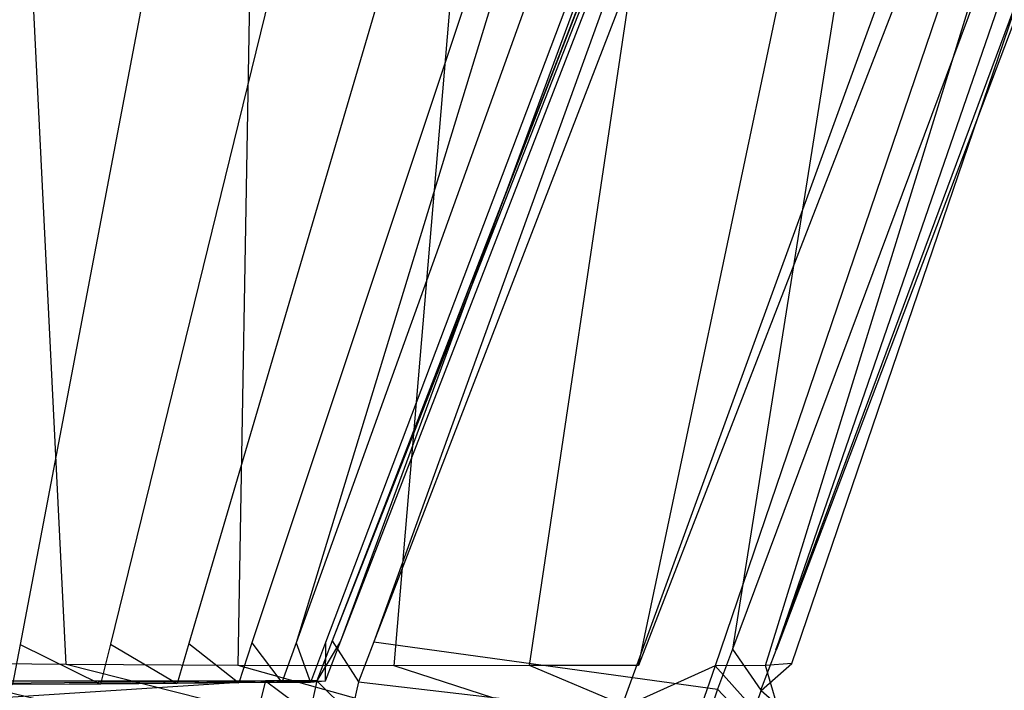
# Model space of a CAD drawing. Extents: x 0 to 1.29, y -0.45 to 0.
# Tile 43 of 51: x 1.10267 to 1.11397, y -0.44723 to -0.43953. Entities that reach past the tile are written whole.
import ezdxf

# ---------------------------------------------------------------- set-up
doc = ezdxf.new("R2010")
doc.units = 0
for name, color, linetype in [('L28_FRONTUR_N_A69900__0___REPLA', 7, 'CONTINUOUS'), ('L29_GRIFFUR_N_A69900__1___REPLA', 7, 'CONTINUOUS'), ('L2_FRONTOR_N_A69900__0___REPLAC', 7, 'CONTINUOUS'), ('L3_GRIFFOR_N_A69900__1___REPLAC', 7, 'CONTINUOUS')]:
    doc.layers.add(name, color=color, linetype=linetype)

msp = doc.modelspace()

# ---------------------------------------------------------------- linework, layer by layer
at = {"layer": 'L28_FRONTUR_N_A69900__0___REPLA', "color": 8}
for points, invisible_edges in [([(1.283278, -0.431928, 0.002), (0.647033, -0.447345, 0.002), (0.647033, -0.431928, 0.002), (1.283278, -0.431928, 0.002)], 13), ([(0.647033, -0.447345, 0.002), (1.283278, -0.431928, 0.002), (1.283278, -0.447345, 0.002), (0.647033, -0.447345, 0.002)], 14), ([(1.283278, -0.447345, 0.248), (1.115214, -0.431928, 0.248), (1.109602, -0.447345, 0.248), (1.283278, -0.447345, 0.248)], 13)]:
    msp.add_3dface(points, dxfattribs=dict(at, invisible_edges=invisible_edges))
at = {"layer": 'L29_GRIFFUR_N_A69900__1___REPLA', "color": 254}
for points, invisible_edges in [([(1.102285, -0.428409, 0.216218), (1.103203, -0.446932, 0.223464), (1.101109, -0.446915, 0.222881), (1.102285, -0.428409, 0.216218)], 13), ([(1.103888, -0.428428, 0.221563), (1.101492, -0.428408, 0.220896), (1.101531, -0.446704, 0.227375), (1.103888, -0.428428, 0.221563)], 14), ([(1.103888, -0.428428, 0.221563), (1.101531, -0.446704, 0.227375), (1.102675, -0.446704, 0.22786), (1.103888, -0.428428, 0.221563)], 14), ([(1.103203, -0.446932, 0.223464), (1.102285, -0.428409, 0.216218), (1.105501, -0.428435, 0.217114), (1.103203, -0.446932, 0.223464)], 14), ([(1.106147, -0.428444, 0.222583), (1.103888, -0.428428, 0.221563), (1.102675, -0.446704, 0.22786), (1.106147, -0.428444, 0.222583)], 14), ([(1.106147, -0.428444, 0.222583), (1.102675, -0.446704, 0.22786), (1.103711, -0.446699, 0.228543), (1.106147, -0.428444, 0.222583)], 14), ([(1.105501, -0.428435, 0.217114), (1.105177, -0.446946, 0.224357), (1.103203, -0.446932, 0.223464), (1.105501, -0.428435, 0.217114)], 13), ([(1.108194, -0.428448, 0.224016), (1.106147, -0.428444, 0.222583), (1.103711, -0.446699, 0.228543), (1.108194, -0.428448, 0.224016)], 14), ([(1.108194, -0.428448, 0.224016), (1.103711, -0.446699, 0.228543), (1.104612, -0.44669, 0.229386), (1.108194, -0.428448, 0.224016)], 14), ([(1.109974, -0.428443, 0.225786), (1.108194, -0.428448, 0.224016), (1.104612, -0.44669, 0.229386), (1.109974, -0.428443, 0.225786)], 14), ([(1.109974, -0.428443, 0.225786), (1.104612, -0.44669, 0.229386), (1.105335, -0.446685, 0.230358), (1.109974, -0.428443, 0.225786)], 14), ([(1.105177, -0.446946, 0.224357), (1.105501, -0.428435, 0.217114), (1.108532, -0.428457, 0.218484), (1.105177, -0.446946, 0.224357)], 14), ([(1.108532, -0.428457, 0.218484), (1.106966, -0.44695, 0.225611), (1.105177, -0.446946, 0.224357), (1.108532, -0.428457, 0.218484)], 13), ([(1.111403, -0.428442, 0.227827), (1.109974, -0.428443, 0.225786), (1.105335, -0.446685, 0.230358), (1.111403, -0.428442, 0.227827)], 14), ([(1.111403, -0.428442, 0.227827), (1.105335, -0.446685, 0.230358), (1.105844, -0.446683, 0.231437), (1.111403, -0.428442, 0.227827)], 14), ([(1.111403, -0.428442, 0.227827), (1.105844, -0.446683, 0.231437), (1.112408, -0.428444, 0.230092), (1.111403, -0.428442, 0.227827)], 14), ([(1.112408, -0.428444, 0.230092), (1.105844, -0.446683, 0.231437), (1.10618, -0.446679, 0.232581), (1.112408, -0.428444, 0.230092)], 14), ([(1.113072, -0.428441, 0.232495), (1.112408, -0.428444, 0.230092), (1.10618, -0.446679, 0.232581), (1.113072, -0.428441, 0.232495)], 14), ([(1.106352, -0.446664, 0.23376), (1.113072, -0.428441, 0.232495), (1.10618, -0.446679, 0.232581), (1.106352, -0.446664, 0.23376)], 13), ([(1.106255, -0.446661, 0.249014), (1.113317, -0.428444, 0.248705), (1.106257, -0.446661, 0.248678), (1.106255, -0.446661, 0.249014)], 13), ([(1.113317, -0.428444, 0.248705), (1.106255, -0.446661, 0.249014), (1.113314, -0.428444, 0.249014), (1.113317, -0.428444, 0.248705)], 14), ([(1.106733, -0.446671, 0.249014), (1.113314, -0.428444, 0.249014), (1.106255, -0.446661, 0.249014), (1.106733, -0.446671, 0.249014)], 13), ([(1.106257, -0.446661, 0.248678), (1.113416, -0.428415, 0.23497), (1.106352, -0.446664, 0.23376), (1.106257, -0.446661, 0.248678)], 13), ([(1.113416, -0.428415, 0.23497), (1.106257, -0.446661, 0.248678), (1.113317, -0.428444, 0.248705), (1.113416, -0.428415, 0.23497)], 14), ([(1.113072, -0.428441, 0.232495), (1.106352, -0.446664, 0.23376), (1.113416, -0.428415, 0.23497), (1.113072, -0.428441, 0.232495)], 14), ([(1.110847, -0.446756, 0.249014), (1.113768, -0.428444, 0.249014), (1.106733, -0.446671, 0.249014), (1.110847, -0.446756, 0.249014)], 13), ([(1.113314, -0.428444, 0.249014), (1.106733, -0.446671, 0.249014), (1.113768, -0.428444, 0.249014), (1.113314, -0.428444, 0.249014)], 14), ([(1.106966, -0.44695, 0.225611), (1.108532, -0.428457, 0.218484), (1.111278, -0.428463, 0.22041), (1.106966, -0.44695, 0.225611)], 14), ([(1.111278, -0.428463, 0.22041), (1.108521, -0.446946, 0.227159), (1.106966, -0.44695, 0.225611), (1.111278, -0.428463, 0.22041)], 13), ([(1.113667, -0.428457, 0.222787), (1.10977, -0.446945, 0.228945), (1.108521, -0.446946, 0.227159), (1.113667, -0.428457, 0.222787)], 13), ([(1.108521, -0.446946, 0.227159), (1.111278, -0.428463, 0.22041), (1.113667, -0.428457, 0.222787), (1.108521, -0.446946, 0.227159)], 14), ([(1.116934, -0.428459, 0.228572), (1.10977, -0.446945, 0.228945), (1.115585, -0.428456, 0.225529), (1.116934, -0.428459, 0.228572)], 14), ([(1.10977, -0.446945, 0.228945), (1.113667, -0.428457, 0.222787), (1.115585, -0.428456, 0.225529), (1.10977, -0.446945, 0.228945)], 14), ([(1.10977, -0.446945, 0.228945), (1.116934, -0.428459, 0.228572), (1.110649, -0.446947, 0.230926), (1.10977, -0.446945, 0.228945)], 13), ([(1.116934, -0.428459, 0.228572), (1.111229, -0.446944, 0.233028), (1.110649, -0.446947, 0.230926), (1.116934, -0.428459, 0.228572)], 13), ([(1.111346, -0.446766, 0.249014), (1.117675, -0.428444, 0.249014), (1.110847, -0.446756, 0.249014), (1.111346, -0.446766, 0.249014)], 13), ([(1.113768, -0.428444, 0.249014), (1.110847, -0.446756, 0.249014), (1.117675, -0.428444, 0.249014), (1.113768, -0.428444, 0.249014)], 14), ([(1.117825, -0.428454, 0.231799), (1.111529, -0.446922, 0.235193), (1.111229, -0.446944, 0.233028), (1.117825, -0.428454, 0.231799)], 13), ([(1.111229, -0.446944, 0.233028), (1.116934, -0.428459, 0.228572), (1.117825, -0.428454, 0.231799), (1.111229, -0.446944, 0.233028)], 14), ([(1.118152, -0.428443, 0.248708), (1.111346, -0.446766, 0.249014), (1.11135, -0.44677, 0.248709), (1.118152, -0.428443, 0.248708)], 13), ([(1.111346, -0.446766, 0.249014), (1.118152, -0.428443, 0.248708), (1.118149, -0.428444, 0.249014), (1.111346, -0.446766, 0.249014)], 14), ([(1.117675, -0.428444, 0.249014), (1.111346, -0.446766, 0.249014), (1.118149, -0.428444, 0.249014), (1.117675, -0.428444, 0.249014)], 14), ([(1.118286, -0.428419, 0.235124), (1.11135, -0.44677, 0.248709), (1.111529, -0.446922, 0.235193), (1.118286, -0.428419, 0.235124)], 14), ([(1.118286, -0.428419, 0.235124), (1.118152, -0.428443, 0.248708), (1.11135, -0.44677, 0.248709), (1.118286, -0.428419, 0.235124)], 14), ([(1.111529, -0.446922, 0.235193), (1.117825, -0.428454, 0.231799), (1.118286, -0.428419, 0.235124), (1.111529, -0.446922, 0.235193)], 14), ([(1.105844, -0.446683, 0.231437), (1.106006, -0.447138, 0.232583), (1.10618, -0.446679, 0.232581), (1.105844, -0.446683, 0.231437)], 14), ([(1.106174, -0.447123, 0.23373), (1.10618, -0.446679, 0.232581), (1.106006, -0.447138, 0.232583), (1.106174, -0.447123, 0.23373)], 13), ([(1.106556, -0.44713, 0.249014), (1.106255, -0.446661, 0.249014), (1.106078, -0.447119, 0.249014), (1.106556, -0.44713, 0.249014)], 13), ([(1.106078, -0.447119, 0.249014), (1.106257, -0.446661, 0.248678), (1.10608, -0.44712, 0.248677), (1.106078, -0.447119, 0.249014)], 13), ([(1.106257, -0.446661, 0.248678), (1.106078, -0.447119, 0.249014), (1.106255, -0.446661, 0.249014), (1.106257, -0.446661, 0.248678)], 14), ([(1.106352, -0.446664, 0.23376), (1.10608, -0.44712, 0.248677), (1.106257, -0.446661, 0.248678), (1.106352, -0.446664, 0.23376)], 14), ([(1.10608, -0.44712, 0.248677), (1.106352, -0.446664, 0.23376), (1.106174, -0.447123, 0.23373), (1.10608, -0.44712, 0.248677)], 13), ([(1.10618, -0.446679, 0.232581), (1.106174, -0.447123, 0.23373), (1.106352, -0.446664, 0.23376), (1.10618, -0.446679, 0.232581)], 14), ([(1.106255, -0.446661, 0.249014), (1.106556, -0.44713, 0.249014), (1.106733, -0.446671, 0.249014), (1.106255, -0.446661, 0.249014)], 14), ([(1.110675, -0.447217, 0.249014), (1.106733, -0.446671, 0.249014), (1.106556, -0.44713, 0.249014), (1.110675, -0.447217, 0.249014)], 13), ([(1.106733, -0.446671, 0.249014), (1.110675, -0.447217, 0.249014), (1.110847, -0.446756, 0.249014), (1.106733, -0.446671, 0.249014)], 14), ([(1.101531, -0.446704, 0.227375), (1.102588, -0.447163, 0.227993), (1.102675, -0.446704, 0.22786), (1.101531, -0.446704, 0.227375)], 14), ([(1.103599, -0.447158, 0.228657), (1.102675, -0.446704, 0.22786), (1.102588, -0.447163, 0.227993), (1.103599, -0.447158, 0.228657)], 13), ([(1.102675, -0.446704, 0.22786), (1.103599, -0.447158, 0.228657), (1.103711, -0.446699, 0.228543), (1.102675, -0.446704, 0.22786)], 14), ([(1.104477, -0.44715, 0.229476), (1.103711, -0.446699, 0.228543), (1.103599, -0.447158, 0.228657), (1.104477, -0.44715, 0.229476)], 13), ([(1.103711, -0.446699, 0.228543), (1.104477, -0.44715, 0.229476), (1.104612, -0.44669, 0.229386), (1.103711, -0.446699, 0.228543)], 14), ([(1.105183, -0.447144, 0.230422), (1.104612, -0.44669, 0.229386), (1.104477, -0.44715, 0.229476), (1.105183, -0.447144, 0.230422)], 13), ([(1.104612, -0.44669, 0.229386), (1.105183, -0.447144, 0.230422), (1.105335, -0.446685, 0.230358), (1.104612, -0.44669, 0.229386)], 14), ([(1.105679, -0.447141, 0.231471), (1.105335, -0.446685, 0.230358), (1.105183, -0.447144, 0.230422), (1.105679, -0.447141, 0.231471)], 13), ([(1.105335, -0.446685, 0.230358), (1.105679, -0.447141, 0.231471), (1.105844, -0.446683, 0.231437), (1.105335, -0.446685, 0.230358)], 14), ([(1.106006, -0.447138, 0.232583), (1.105844, -0.446683, 0.231437), (1.105679, -0.447141, 0.231471), (1.106006, -0.447138, 0.232583)], 13), ([(1.111175, -0.447227, 0.249014), (1.110847, -0.446756, 0.249014), (1.110675, -0.447217, 0.249014), (1.111175, -0.447227, 0.249014)], 13), ([(1.110847, -0.446756, 0.249014), (1.111175, -0.447227, 0.249014), (1.111346, -0.446766, 0.249014), (1.110847, -0.446756, 0.249014)], 14), ([(1.111175, -0.447227, 0.249014), (1.11135, -0.44677, 0.248709), (1.111346, -0.446766, 0.249014), (1.111175, -0.447227, 0.249014)], 14), ([(1.11135, -0.44677, 0.248709), (1.111175, -0.447227, 0.249014), (1.111179, -0.447231, 0.248709), (1.11135, -0.44677, 0.248709)], 13), ([(1.111179, -0.447231, 0.248709), (1.111529, -0.446922, 0.235193), (1.11135, -0.44677, 0.248709), (1.111179, -0.447231, 0.248709)], 14), ([(1.101109, -0.446915, 0.222881), (1.103146, -0.447398, 0.223624), (1.10108, -0.44738, 0.223049), (1.101109, -0.446915, 0.222881)], 13), ([(1.103146, -0.447398, 0.223624), (1.101109, -0.446915, 0.222881), (1.103203, -0.446932, 0.223464), (1.103146, -0.447398, 0.223624)], 14), ([(1.103203, -0.446932, 0.223464), (1.105093, -0.447411, 0.224504), (1.103146, -0.447398, 0.223624), (1.103203, -0.446932, 0.223464)], 13), ([(1.105093, -0.447411, 0.224504), (1.103203, -0.446932, 0.223464), (1.105177, -0.446946, 0.224357), (1.105093, -0.447411, 0.224504)], 14), ([(1.105177, -0.446946, 0.224357), (1.106857, -0.447415, 0.225742), (1.105093, -0.447411, 0.224504), (1.105177, -0.446946, 0.224357)], 13), ([(1.106857, -0.447415, 0.225742), (1.105177, -0.446946, 0.224357), (1.106966, -0.44695, 0.225611), (1.106857, -0.447415, 0.225742)], 14), ([(1.106966, -0.44695, 0.225611), (1.108392, -0.447411, 0.227268), (1.106857, -0.447415, 0.225742), (1.106966, -0.44695, 0.225611)], 13), ([(1.108392, -0.447411, 0.227268), (1.106966, -0.44695, 0.225611), (1.108521, -0.446946, 0.227159), (1.108392, -0.447411, 0.227268)], 14), ([(1.108521, -0.446946, 0.227159), (1.109624, -0.447411, 0.22903), (1.108392, -0.447411, 0.227268), (1.108521, -0.446946, 0.227159)], 13), ([(1.109624, -0.447411, 0.22903), (1.108521, -0.446946, 0.227159), (1.10977, -0.446945, 0.228945), (1.109624, -0.447411, 0.22903)], 14), ([(1.110649, -0.446947, 0.230926), (1.109624, -0.447411, 0.22903), (1.10977, -0.446945, 0.228945), (1.110649, -0.446947, 0.230926)], 14), ([(1.109624, -0.447411, 0.22903), (1.110649, -0.446947, 0.230926), (1.110491, -0.447412, 0.230985), (1.109624, -0.447411, 0.22903)], 13), ([(1.110649, -0.446947, 0.230926), (1.111063, -0.44741, 0.233058), (1.110491, -0.447412, 0.230985), (1.110649, -0.446947, 0.230926)], 13), ([(1.111063, -0.44741, 0.233058), (1.110649, -0.446947, 0.230926), (1.111229, -0.446944, 0.233028), (1.111063, -0.44741, 0.233058)], 14), ([(1.111229, -0.446944, 0.233028), (1.111359, -0.447387, 0.235195), (1.111063, -0.44741, 0.233058), (1.111229, -0.446944, 0.233028)], 13), ([(1.111529, -0.446922, 0.235193), (1.111179, -0.447231, 0.248709), (1.111359, -0.447387, 0.235195), (1.111529, -0.446922, 0.235193)], 13), ([(1.111359, -0.447387, 0.235195), (1.111229, -0.446944, 0.233028), (1.111529, -0.446922, 0.235193), (1.111359, -0.447387, 0.235195)], 14), ([(1.099257, -0.447524, 0.249014), (1.105491, -0.44712, 0.249014), (1.099256, -0.44713, 0.249014), (1.099257, -0.447524, 0.249014)], 13), ([(1.105491, -0.44712, 0.249014), (1.09926, -0.447131, 0.248695), (1.099256, -0.44713, 0.249014), (1.105491, -0.44712, 0.249014)], 14), ([(1.105491, -0.44712, 0.249014), (1.099257, -0.447524, 0.249014), (1.105427, -0.447377, 0.249014), (1.105491, -0.44712, 0.249014)], 14), ([(1.09926, -0.447131, 0.248695), (1.105491, -0.44712, 0.249014), (1.105495, -0.44712, 0.248679), (1.09926, -0.447131, 0.248695)], 13), ([(1.09926, -0.447131, 0.248695), (1.105495, -0.44712, 0.248679), (1.099554, -0.447161, 0.227717), (1.09926, -0.447131, 0.248695)], 14), ([(1.105495, -0.44712, 0.248679), (1.101284, -0.447163, 0.228074), (1.099554, -0.447161, 0.227717), (1.105495, -0.44712, 0.248679)], 14), ([(1.105495, -0.44712, 0.248679), (1.104681, -0.447145, 0.230724), (1.101284, -0.447163, 0.228074), (1.105495, -0.44712, 0.248679)], 14), ([(1.105495, -0.44712, 0.248679), (1.105436, -0.447139, 0.232708), (1.104681, -0.447145, 0.230724), (1.105495, -0.44712, 0.248679)], 14), ([(1.105998, -0.447497, 0.249014), (1.105491, -0.44712, 0.249014), (1.105427, -0.447377, 0.249014), (1.105998, -0.447497, 0.249014)], 13), ([(1.105495, -0.44712, 0.248679), (1.105591, -0.447125, 0.23377), (1.105436, -0.447139, 0.232708), (1.105495, -0.44712, 0.248679)], 14), ([(1.105436, -0.447139, 0.232708), (1.106174, -0.447123, 0.23373), (1.106006, -0.447138, 0.232583), (1.105436, -0.447139, 0.232708)], 13), ([(1.106174, -0.447123, 0.23373), (1.105436, -0.447139, 0.232708), (1.105591, -0.447125, 0.23377), (1.106174, -0.447123, 0.23373)], 14), ([(1.105491, -0.44712, 0.249014), (1.105998, -0.447497, 0.249014), (1.106078, -0.447119, 0.249014), (1.105491, -0.44712, 0.249014)], 14), ([(1.106078, -0.447119, 0.249014), (1.105495, -0.44712, 0.248679), (1.105491, -0.44712, 0.249014), (1.106078, -0.447119, 0.249014)], 14), ([(1.105495, -0.44712, 0.248679), (1.106078, -0.447119, 0.249014), (1.10608, -0.44712, 0.248677), (1.105495, -0.44712, 0.248679)], 13), ([(1.10608, -0.44712, 0.248677), (1.105591, -0.447125, 0.23377), (1.105495, -0.44712, 0.248679), (1.10608, -0.44712, 0.248677)], 14), ([(1.105591, -0.447125, 0.23377), (1.10608, -0.44712, 0.248677), (1.106174, -0.447123, 0.23373), (1.105591, -0.447125, 0.23377)], 13), ([(1.106471, -0.447507, 0.249014), (1.106078, -0.447119, 0.249014), (1.105998, -0.447497, 0.249014), (1.106471, -0.447507, 0.249014)], 13), ([(1.106078, -0.447119, 0.249014), (1.106471, -0.447507, 0.249014), (1.106556, -0.44713, 0.249014), (1.106078, -0.447119, 0.249014)], 14), ([(1.110551, -0.447594, 0.249014), (1.106556, -0.44713, 0.249014), (1.106471, -0.447507, 0.249014), (1.110551, -0.447594, 0.249014)], 13), ([(1.106556, -0.44713, 0.249014), (1.110551, -0.447594, 0.249014), (1.110675, -0.447217, 0.249014), (1.106556, -0.44713, 0.249014)], 14), ([(1.104681, -0.447145, 0.230724), (1.103237, -0.447158, 0.229117), (1.101284, -0.447163, 0.228074), (1.104681, -0.447145, 0.230724)], 14), ([(1.103237, -0.447158, 0.229117), (1.102312, -0.447163, 0.228509), (1.101284, -0.447163, 0.228074), (1.103237, -0.447158, 0.229117)], 14), ([(1.102312, -0.447163, 0.228509), (1.103599, -0.447158, 0.228657), (1.102588, -0.447163, 0.227993), (1.102312, -0.447163, 0.228509)], 13), ([(1.103599, -0.447158, 0.228657), (1.102312, -0.447163, 0.228509), (1.103237, -0.447158, 0.229117), (1.103599, -0.447158, 0.228657)], 14), ([(1.104681, -0.447145, 0.230724), (1.104041, -0.44715, 0.229867), (1.103237, -0.447158, 0.229117), (1.104681, -0.447145, 0.230724)], 14), ([(1.103237, -0.447158, 0.229117), (1.104477, -0.44715, 0.229476), (1.103599, -0.447158, 0.228657), (1.103237, -0.447158, 0.229117)], 13), ([(1.104477, -0.44715, 0.229476), (1.103237, -0.447158, 0.229117), (1.104041, -0.44715, 0.229867), (1.104477, -0.44715, 0.229476)], 14), ([(1.104041, -0.44715, 0.229867), (1.105183, -0.447144, 0.230422), (1.104477, -0.44715, 0.229476), (1.104041, -0.44715, 0.229867)], 13), ([(1.105183, -0.447144, 0.230422), (1.104041, -0.44715, 0.229867), (1.104681, -0.447145, 0.230724), (1.105183, -0.447144, 0.230422)], 14), ([(1.105436, -0.447139, 0.232708), (1.105133, -0.447143, 0.231679), (1.104681, -0.447145, 0.230724), (1.105436, -0.447139, 0.232708)], 14), ([(1.104681, -0.447145, 0.230724), (1.105679, -0.447141, 0.231471), (1.105183, -0.447144, 0.230422), (1.104681, -0.447145, 0.230724)], 13), ([(1.105679, -0.447141, 0.231471), (1.104681, -0.447145, 0.230724), (1.105133, -0.447143, 0.231679), (1.105679, -0.447141, 0.231471)], 14), ([(1.105133, -0.447143, 0.231679), (1.106006, -0.447138, 0.232583), (1.105679, -0.447141, 0.231471), (1.105133, -0.447143, 0.231679)], 13), ([(1.106006, -0.447138, 0.232583), (1.105133, -0.447143, 0.231679), (1.105436, -0.447139, 0.232708), (1.106006, -0.447138, 0.232583)], 14), ([(1.111046, -0.447605, 0.249014), (1.110675, -0.447217, 0.249014), (1.110551, -0.447594, 0.249014), (1.111046, -0.447605, 0.249014)], 13), ([(1.110675, -0.447217, 0.249014), (1.111046, -0.447605, 0.249014), (1.111175, -0.447227, 0.249014), (1.110675, -0.447217, 0.249014)], 14), ([(1.111046, -0.447605, 0.249014), (1.111179, -0.447231, 0.248709), (1.111175, -0.447227, 0.249014), (1.111046, -0.447605, 0.249014)], 14)]:
    msp.add_3dface(points, dxfattribs=dict(at, invisible_edges=invisible_edges))
at = {"layer": 'L2_FRONTOR_N_A69900__0___REPLAC', "color": 8}
for points, invisible_edges in [([(1.283278, -0.431928, 0.252), (0.647033, -0.447345, 0.252), (0.647033, -0.431928, 0.252), (1.283278, -0.431928, 0.252)], 13), ([(0.647033, -0.447345, 0.252), (1.283278, -0.431928, 0.252), (1.283278, -0.447345, 0.252), (0.647033, -0.447345, 0.252)], 14), ([(1.283278, -0.447345, 0.498), (1.115214, -0.431928, 0.498), (1.109602, -0.447345, 0.498), (1.283278, -0.447345, 0.498)], 13)]:
    msp.add_3dface(points, dxfattribs=dict(at, invisible_edges=invisible_edges))
at = {"layer": 'L3_GRIFFOR_N_A69900__1___REPLAC', "color": 254}
for points, invisible_edges in [([(1.102285, -0.428409, 0.466218), (1.103203, -0.446932, 0.473464), (1.101109, -0.446915, 0.472881), (1.102285, -0.428409, 0.466218)], 13), ([(1.103888, -0.428428, 0.471563), (1.101492, -0.428408, 0.470896), (1.101531, -0.446704, 0.477375), (1.103888, -0.428428, 0.471563)], 14), ([(1.103888, -0.428428, 0.471563), (1.101531, -0.446704, 0.477375), (1.102675, -0.446704, 0.47786), (1.103888, -0.428428, 0.471563)], 14), ([(1.103203, -0.446932, 0.473464), (1.102285, -0.428409, 0.466218), (1.105501, -0.428435, 0.467114), (1.103203, -0.446932, 0.473464)], 14), ([(1.106147, -0.428444, 0.472583), (1.103888, -0.428428, 0.471563), (1.102675, -0.446704, 0.47786), (1.106147, -0.428444, 0.472583)], 14), ([(1.106147, -0.428444, 0.472583), (1.102675, -0.446704, 0.47786), (1.103711, -0.446699, 0.478543), (1.106147, -0.428444, 0.472583)], 14), ([(1.105501, -0.428435, 0.467114), (1.105177, -0.446946, 0.474357), (1.103203, -0.446932, 0.473464), (1.105501, -0.428435, 0.467114)], 13), ([(1.108194, -0.428448, 0.474016), (1.106147, -0.428444, 0.472583), (1.103711, -0.446699, 0.478543), (1.108194, -0.428448, 0.474016)], 14), ([(1.108194, -0.428448, 0.474016), (1.103711, -0.446699, 0.478543), (1.104612, -0.44669, 0.479386), (1.108194, -0.428448, 0.474016)], 14), ([(1.109974, -0.428443, 0.475786), (1.108194, -0.428448, 0.474016), (1.104612, -0.44669, 0.479386), (1.109974, -0.428443, 0.475786)], 14), ([(1.109974, -0.428443, 0.475786), (1.104612, -0.44669, 0.479386), (1.105335, -0.446685, 0.480358), (1.109974, -0.428443, 0.475786)], 14), ([(1.105177, -0.446946, 0.474357), (1.105501, -0.428435, 0.467114), (1.108532, -0.428457, 0.468484), (1.105177, -0.446946, 0.474357)], 14), ([(1.108532, -0.428457, 0.468484), (1.106966, -0.44695, 0.475611), (1.105177, -0.446946, 0.474357), (1.108532, -0.428457, 0.468484)], 13), ([(1.111403, -0.428442, 0.477827), (1.109974, -0.428443, 0.475786), (1.105335, -0.446685, 0.480358), (1.111403, -0.428442, 0.477827)], 14), ([(1.111403, -0.428442, 0.477827), (1.105335, -0.446685, 0.480358), (1.105844, -0.446683, 0.481437), (1.111403, -0.428442, 0.477827)], 14), ([(1.111403, -0.428442, 0.477827), (1.105844, -0.446683, 0.481437), (1.112408, -0.428444, 0.480092), (1.111403, -0.428442, 0.477827)], 14), ([(1.112408, -0.428444, 0.480092), (1.105844, -0.446683, 0.481437), (1.10618, -0.446679, 0.482581), (1.112408, -0.428444, 0.480092)], 14), ([(1.113072, -0.428441, 0.482495), (1.112408, -0.428444, 0.480092), (1.10618, -0.446679, 0.482581), (1.113072, -0.428441, 0.482495)], 14), ([(1.106352, -0.446664, 0.48376), (1.113072, -0.428441, 0.482495), (1.10618, -0.446679, 0.482581), (1.106352, -0.446664, 0.48376)], 13), ([(1.106255, -0.446661, 0.499014), (1.113317, -0.428444, 0.498705), (1.106257, -0.446661, 0.498678), (1.106255, -0.446661, 0.499014)], 13), ([(1.113317, -0.428444, 0.498705), (1.106255, -0.446661, 0.499014), (1.113314, -0.428444, 0.499014), (1.113317, -0.428444, 0.498705)], 14), ([(1.106733, -0.446671, 0.499014), (1.113314, -0.428444, 0.499014), (1.106255, -0.446661, 0.499014), (1.106733, -0.446671, 0.499014)], 13), ([(1.106257, -0.446661, 0.498678), (1.113416, -0.428415, 0.48497), (1.106352, -0.446664, 0.48376), (1.106257, -0.446661, 0.498678)], 13), ([(1.113416, -0.428415, 0.48497), (1.106257, -0.446661, 0.498678), (1.113317, -0.428444, 0.498705), (1.113416, -0.428415, 0.48497)], 14), ([(1.113072, -0.428441, 0.482495), (1.106352, -0.446664, 0.48376), (1.113416, -0.428415, 0.48497), (1.113072, -0.428441, 0.482495)], 14), ([(1.110847, -0.446756, 0.499014), (1.113768, -0.428444, 0.499014), (1.106733, -0.446671, 0.499014), (1.110847, -0.446756, 0.499014)], 13), ([(1.113314, -0.428444, 0.499014), (1.106733, -0.446671, 0.499014), (1.113768, -0.428444, 0.499014), (1.113314, -0.428444, 0.499014)], 14), ([(1.106966, -0.44695, 0.475611), (1.108532, -0.428457, 0.468484), (1.111278, -0.428463, 0.47041), (1.106966, -0.44695, 0.475611)], 14), ([(1.111278, -0.428463, 0.47041), (1.108521, -0.446946, 0.477159), (1.106966, -0.44695, 0.475611), (1.111278, -0.428463, 0.47041)], 13), ([(1.113667, -0.428457, 0.472787), (1.10977, -0.446945, 0.478945), (1.108521, -0.446946, 0.477159), (1.113667, -0.428457, 0.472787)], 13), ([(1.108521, -0.446946, 0.477159), (1.111278, -0.428463, 0.47041), (1.113667, -0.428457, 0.472787), (1.108521, -0.446946, 0.477159)], 14), ([(1.116934, -0.428459, 0.478572), (1.10977, -0.446945, 0.478945), (1.115585, -0.428456, 0.475529), (1.116934, -0.428459, 0.478572)], 14), ([(1.10977, -0.446945, 0.478945), (1.113667, -0.428457, 0.472787), (1.115585, -0.428456, 0.475529), (1.10977, -0.446945, 0.478945)], 14), ([(1.10977, -0.446945, 0.478945), (1.116934, -0.428459, 0.478572), (1.110649, -0.446947, 0.480926), (1.10977, -0.446945, 0.478945)], 13), ([(1.116934, -0.428459, 0.478572), (1.111229, -0.446944, 0.483028), (1.110649, -0.446947, 0.480926), (1.116934, -0.428459, 0.478572)], 13), ([(1.111346, -0.446766, 0.499014), (1.117675, -0.428444, 0.499014), (1.110847, -0.446756, 0.499014), (1.111346, -0.446766, 0.499014)], 13), ([(1.113768, -0.428444, 0.499014), (1.110847, -0.446756, 0.499014), (1.117675, -0.428444, 0.499014), (1.113768, -0.428444, 0.499014)], 14), ([(1.117825, -0.428454, 0.481799), (1.111529, -0.446922, 0.485193), (1.111229, -0.446944, 0.483028), (1.117825, -0.428454, 0.481799)], 13), ([(1.111229, -0.446944, 0.483028), (1.116934, -0.428459, 0.478572), (1.117825, -0.428454, 0.481799), (1.111229, -0.446944, 0.483028)], 14), ([(1.118152, -0.428443, 0.498708), (1.111346, -0.446766, 0.499014), (1.11135, -0.44677, 0.498709), (1.118152, -0.428443, 0.498708)], 13), ([(1.111346, -0.446766, 0.499014), (1.118152, -0.428443, 0.498708), (1.118149, -0.428444, 0.499014), (1.111346, -0.446766, 0.499014)], 14), ([(1.117675, -0.428444, 0.499014), (1.111346, -0.446766, 0.499014), (1.118149, -0.428444, 0.499014), (1.117675, -0.428444, 0.499014)], 14), ([(1.118286, -0.428419, 0.485124), (1.11135, -0.44677, 0.498709), (1.111529, -0.446922, 0.485193), (1.118286, -0.428419, 0.485124)], 14), ([(1.118286, -0.428419, 0.485124), (1.118152, -0.428443, 0.498708), (1.11135, -0.44677, 0.498709), (1.118286, -0.428419, 0.485124)], 14), ([(1.111529, -0.446922, 0.485193), (1.117825, -0.428454, 0.481799), (1.118286, -0.428419, 0.485124), (1.111529, -0.446922, 0.485193)], 14), ([(1.105844, -0.446683, 0.481437), (1.106006, -0.447138, 0.482583), (1.10618, -0.446679, 0.482581), (1.105844, -0.446683, 0.481437)], 14), ([(1.106174, -0.447123, 0.48373), (1.10618, -0.446679, 0.482581), (1.106006, -0.447138, 0.482583), (1.106174, -0.447123, 0.48373)], 13), ([(1.106556, -0.44713, 0.499014), (1.106255, -0.446661, 0.499014), (1.106078, -0.447119, 0.499014), (1.106556, -0.44713, 0.499014)], 13), ([(1.106078, -0.447119, 0.499014), (1.106257, -0.446661, 0.498678), (1.10608, -0.44712, 0.498677), (1.106078, -0.447119, 0.499014)], 13), ([(1.106257, -0.446661, 0.498678), (1.106078, -0.447119, 0.499014), (1.106255, -0.446661, 0.499014), (1.106257, -0.446661, 0.498678)], 14), ([(1.106352, -0.446664, 0.48376), (1.10608, -0.44712, 0.498677), (1.106257, -0.446661, 0.498678), (1.106352, -0.446664, 0.48376)], 14), ([(1.10608, -0.44712, 0.498677), (1.106352, -0.446664, 0.48376), (1.106174, -0.447123, 0.48373), (1.10608, -0.44712, 0.498677)], 13), ([(1.10618, -0.446679, 0.482581), (1.106174, -0.447123, 0.48373), (1.106352, -0.446664, 0.48376), (1.10618, -0.446679, 0.482581)], 14), ([(1.106255, -0.446661, 0.499014), (1.106556, -0.44713, 0.499014), (1.106733, -0.446671, 0.499014), (1.106255, -0.446661, 0.499014)], 14), ([(1.110675, -0.447217, 0.499014), (1.106733, -0.446671, 0.499014), (1.106556, -0.44713, 0.499014), (1.110675, -0.447217, 0.499014)], 13), ([(1.106733, -0.446671, 0.499014), (1.110675, -0.447217, 0.499014), (1.110847, -0.446756, 0.499014), (1.106733, -0.446671, 0.499014)], 14), ([(1.101531, -0.446704, 0.477375), (1.102588, -0.447163, 0.477993), (1.102675, -0.446704, 0.47786), (1.101531, -0.446704, 0.477375)], 14), ([(1.103599, -0.447158, 0.478657), (1.102675, -0.446704, 0.47786), (1.102588, -0.447163, 0.477993), (1.103599, -0.447158, 0.478657)], 13), ([(1.102675, -0.446704, 0.47786), (1.103599, -0.447158, 0.478657), (1.103711, -0.446699, 0.478543), (1.102675, -0.446704, 0.47786)], 14), ([(1.104477, -0.44715, 0.479476), (1.103711, -0.446699, 0.478543), (1.103599, -0.447158, 0.478657), (1.104477, -0.44715, 0.479476)], 13), ([(1.103711, -0.446699, 0.478543), (1.104477, -0.44715, 0.479476), (1.104612, -0.44669, 0.479386), (1.103711, -0.446699, 0.478543)], 14), ([(1.105183, -0.447144, 0.480422), (1.104612, -0.44669, 0.479386), (1.104477, -0.44715, 0.479476), (1.105183, -0.447144, 0.480422)], 13), ([(1.104612, -0.44669, 0.479386), (1.105183, -0.447144, 0.480422), (1.105335, -0.446685, 0.480358), (1.104612, -0.44669, 0.479386)], 14), ([(1.105679, -0.447141, 0.481471), (1.105335, -0.446685, 0.480358), (1.105183, -0.447144, 0.480422), (1.105679, -0.447141, 0.481471)], 13), ([(1.105335, -0.446685, 0.480358), (1.105679, -0.447141, 0.481471), (1.105844, -0.446683, 0.481437), (1.105335, -0.446685, 0.480358)], 14), ([(1.106006, -0.447138, 0.482583), (1.105844, -0.446683, 0.481437), (1.105679, -0.447141, 0.481471), (1.106006, -0.447138, 0.482583)], 13), ([(1.111175, -0.447227, 0.499014), (1.110847, -0.446756, 0.499014), (1.110675, -0.447217, 0.499014), (1.111175, -0.447227, 0.499014)], 13), ([(1.110847, -0.446756, 0.499014), (1.111175, -0.447227, 0.499014), (1.111346, -0.446766, 0.499014), (1.110847, -0.446756, 0.499014)], 14), ([(1.111175, -0.447227, 0.499014), (1.11135, -0.44677, 0.498709), (1.111346, -0.446766, 0.499014), (1.111175, -0.447227, 0.499014)], 14), ([(1.11135, -0.44677, 0.498709), (1.111175, -0.447227, 0.499014), (1.111179, -0.447231, 0.498709), (1.11135, -0.44677, 0.498709)], 13), ([(1.111179, -0.447231, 0.498709), (1.111529, -0.446922, 0.485193), (1.11135, -0.44677, 0.498709), (1.111179, -0.447231, 0.498709)], 14), ([(1.101109, -0.446915, 0.472881), (1.103146, -0.447398, 0.473624), (1.10108, -0.44738, 0.473049), (1.101109, -0.446915, 0.472881)], 13), ([(1.103146, -0.447398, 0.473624), (1.101109, -0.446915, 0.472881), (1.103203, -0.446932, 0.473464), (1.103146, -0.447398, 0.473624)], 14), ([(1.103203, -0.446932, 0.473464), (1.105093, -0.447411, 0.474504), (1.103146, -0.447398, 0.473624), (1.103203, -0.446932, 0.473464)], 13), ([(1.105093, -0.447411, 0.474504), (1.103203, -0.446932, 0.473464), (1.105177, -0.446946, 0.474357), (1.105093, -0.447411, 0.474504)], 14), ([(1.105177, -0.446946, 0.474357), (1.106857, -0.447415, 0.475742), (1.105093, -0.447411, 0.474504), (1.105177, -0.446946, 0.474357)], 13), ([(1.106857, -0.447415, 0.475742), (1.105177, -0.446946, 0.474357), (1.106966, -0.44695, 0.475611), (1.106857, -0.447415, 0.475742)], 14), ([(1.106966, -0.44695, 0.475611), (1.108392, -0.447411, 0.477268), (1.106857, -0.447415, 0.475742), (1.106966, -0.44695, 0.475611)], 13), ([(1.108392, -0.447411, 0.477268), (1.106966, -0.44695, 0.475611), (1.108521, -0.446946, 0.477159), (1.108392, -0.447411, 0.477268)], 14), ([(1.108521, -0.446946, 0.477159), (1.109624, -0.447411, 0.47903), (1.108392, -0.447411, 0.477268), (1.108521, -0.446946, 0.477159)], 13), ([(1.109624, -0.447411, 0.47903), (1.108521, -0.446946, 0.477159), (1.10977, -0.446945, 0.478945), (1.109624, -0.447411, 0.47903)], 14), ([(1.110649, -0.446947, 0.480926), (1.109624, -0.447411, 0.47903), (1.10977, -0.446945, 0.478945), (1.110649, -0.446947, 0.480926)], 14), ([(1.109624, -0.447411, 0.47903), (1.110649, -0.446947, 0.480926), (1.110491, -0.447412, 0.480985), (1.109624, -0.447411, 0.47903)], 13), ([(1.110649, -0.446947, 0.480926), (1.111063, -0.44741, 0.483058), (1.110491, -0.447412, 0.480985), (1.110649, -0.446947, 0.480926)], 13), ([(1.111063, -0.44741, 0.483058), (1.110649, -0.446947, 0.480926), (1.111229, -0.446944, 0.483028), (1.111063, -0.44741, 0.483058)], 14), ([(1.111229, -0.446944, 0.483028), (1.111359, -0.447387, 0.485195), (1.111063, -0.44741, 0.483058), (1.111229, -0.446944, 0.483028)], 13), ([(1.111529, -0.446922, 0.485193), (1.111179, -0.447231, 0.498709), (1.111359, -0.447387, 0.485195), (1.111529, -0.446922, 0.485193)], 13), ([(1.111359, -0.447387, 0.485195), (1.111229, -0.446944, 0.483028), (1.111529, -0.446922, 0.485193), (1.111359, -0.447387, 0.485195)], 14), ([(1.099257, -0.447524, 0.499014), (1.105491, -0.44712, 0.499014), (1.099256, -0.44713, 0.499014), (1.099257, -0.447524, 0.499014)], 13), ([(1.105491, -0.44712, 0.499014), (1.09926, -0.447131, 0.498695), (1.099256, -0.44713, 0.499014), (1.105491, -0.44712, 0.499014)], 14), ([(1.105491, -0.44712, 0.499014), (1.099257, -0.447524, 0.499014), (1.105427, -0.447377, 0.499014), (1.105491, -0.44712, 0.499014)], 14), ([(1.09926, -0.447131, 0.498695), (1.105491, -0.44712, 0.499014), (1.105495, -0.44712, 0.498679), (1.09926, -0.447131, 0.498695)], 13), ([(1.09926, -0.447131, 0.498695), (1.105495, -0.44712, 0.498679), (1.099554, -0.447161, 0.477717), (1.09926, -0.447131, 0.498695)], 14), ([(1.105495, -0.44712, 0.498679), (1.101284, -0.447163, 0.478074), (1.099554, -0.447161, 0.477717), (1.105495, -0.44712, 0.498679)], 14), ([(1.105495, -0.44712, 0.498679), (1.104681, -0.447145, 0.480724), (1.101284, -0.447163, 0.478074), (1.105495, -0.44712, 0.498679)], 14), ([(1.105495, -0.44712, 0.498679), (1.105436, -0.447139, 0.482708), (1.104681, -0.447145, 0.480724), (1.105495, -0.44712, 0.498679)], 14), ([(1.105998, -0.447497, 0.499014), (1.105491, -0.44712, 0.499014), (1.105427, -0.447377, 0.499014), (1.105998, -0.447497, 0.499014)], 13), ([(1.105495, -0.44712, 0.498679), (1.105591, -0.447125, 0.48377), (1.105436, -0.447139, 0.482708), (1.105495, -0.44712, 0.498679)], 14), ([(1.105436, -0.447139, 0.482708), (1.106174, -0.447123, 0.48373), (1.106006, -0.447138, 0.482583), (1.105436, -0.447139, 0.482708)], 13), ([(1.106174, -0.447123, 0.48373), (1.105436, -0.447139, 0.482708), (1.105591, -0.447125, 0.48377), (1.106174, -0.447123, 0.48373)], 14), ([(1.105491, -0.44712, 0.499014), (1.105998, -0.447497, 0.499014), (1.106078, -0.447119, 0.499014), (1.105491, -0.44712, 0.499014)], 14), ([(1.106078, -0.447119, 0.499014), (1.105495, -0.44712, 0.498679), (1.105491, -0.44712, 0.499014), (1.106078, -0.447119, 0.499014)], 14), ([(1.105495, -0.44712, 0.498679), (1.106078, -0.447119, 0.499014), (1.10608, -0.44712, 0.498677), (1.105495, -0.44712, 0.498679)], 13), ([(1.10608, -0.44712, 0.498677), (1.105591, -0.447125, 0.48377), (1.105495, -0.44712, 0.498679), (1.10608, -0.44712, 0.498677)], 14), ([(1.105591, -0.447125, 0.48377), (1.10608, -0.44712, 0.498677), (1.106174, -0.447123, 0.48373), (1.105591, -0.447125, 0.48377)], 13), ([(1.106471, -0.447507, 0.499014), (1.106078, -0.447119, 0.499014), (1.105998, -0.447497, 0.499014), (1.106471, -0.447507, 0.499014)], 13), ([(1.106078, -0.447119, 0.499014), (1.106471, -0.447507, 0.499014), (1.106556, -0.44713, 0.499014), (1.106078, -0.447119, 0.499014)], 14), ([(1.110551, -0.447594, 0.499014), (1.106556, -0.44713, 0.499014), (1.106471, -0.447507, 0.499014), (1.110551, -0.447594, 0.499014)], 13), ([(1.106556, -0.44713, 0.499014), (1.110551, -0.447594, 0.499014), (1.110675, -0.447217, 0.499014), (1.106556, -0.44713, 0.499014)], 14), ([(1.104681, -0.447145, 0.480724), (1.103237, -0.447158, 0.479117), (1.101284, -0.447163, 0.478074), (1.104681, -0.447145, 0.480724)], 14), ([(1.103237, -0.447158, 0.479117), (1.102312, -0.447163, 0.478509), (1.101284, -0.447163, 0.478074), (1.103237, -0.447158, 0.479117)], 14), ([(1.102312, -0.447163, 0.478509), (1.103599, -0.447158, 0.478657), (1.102588, -0.447163, 0.477993), (1.102312, -0.447163, 0.478509)], 13), ([(1.103599, -0.447158, 0.478657), (1.102312, -0.447163, 0.478509), (1.103237, -0.447158, 0.479117), (1.103599, -0.447158, 0.478657)], 14), ([(1.104681, -0.447145, 0.480724), (1.104041, -0.44715, 0.479867), (1.103237, -0.447158, 0.479117), (1.104681, -0.447145, 0.480724)], 14), ([(1.103237, -0.447158, 0.479117), (1.104477, -0.44715, 0.479476), (1.103599, -0.447158, 0.478657), (1.103237, -0.447158, 0.479117)], 13), ([(1.104477, -0.44715, 0.479476), (1.103237, -0.447158, 0.479117), (1.104041, -0.44715, 0.479867), (1.104477, -0.44715, 0.479476)], 14), ([(1.104041, -0.44715, 0.479867), (1.105183, -0.447144, 0.480422), (1.104477, -0.44715, 0.479476), (1.104041, -0.44715, 0.479867)], 13), ([(1.105183, -0.447144, 0.480422), (1.104041, -0.44715, 0.479867), (1.104681, -0.447145, 0.480724), (1.105183, -0.447144, 0.480422)], 14), ([(1.105436, -0.447139, 0.482708), (1.105133, -0.447143, 0.481679), (1.104681, -0.447145, 0.480724), (1.105436, -0.447139, 0.482708)], 14), ([(1.104681, -0.447145, 0.480724), (1.105679, -0.447141, 0.481471), (1.105183, -0.447144, 0.480422), (1.104681, -0.447145, 0.480724)], 13), ([(1.105679, -0.447141, 0.481471), (1.104681, -0.447145, 0.480724), (1.105133, -0.447143, 0.481679), (1.105679, -0.447141, 0.481471)], 14), ([(1.105133, -0.447143, 0.481679), (1.106006, -0.447138, 0.482583), (1.105679, -0.447141, 0.481471), (1.105133, -0.447143, 0.481679)], 13), ([(1.106006, -0.447138, 0.482583), (1.105133, -0.447143, 0.481679), (1.105436, -0.447139, 0.482708), (1.106006, -0.447138, 0.482583)], 14), ([(1.111046, -0.447605, 0.499014), (1.110675, -0.447217, 0.499014), (1.110551, -0.447594, 0.499014), (1.111046, -0.447605, 0.499014)], 13), ([(1.110675, -0.447217, 0.499014), (1.111046, -0.447605, 0.499014), (1.111175, -0.447227, 0.499014), (1.110675, -0.447217, 0.499014)], 14), ([(1.111046, -0.447605, 0.499014), (1.111179, -0.447231, 0.498709), (1.111175, -0.447227, 0.499014), (1.111046, -0.447605, 0.499014)], 14)]:
    msp.add_3dface(points, dxfattribs=dict(at, invisible_edges=invisible_edges))

doc.saveas('drawing.dxf')
